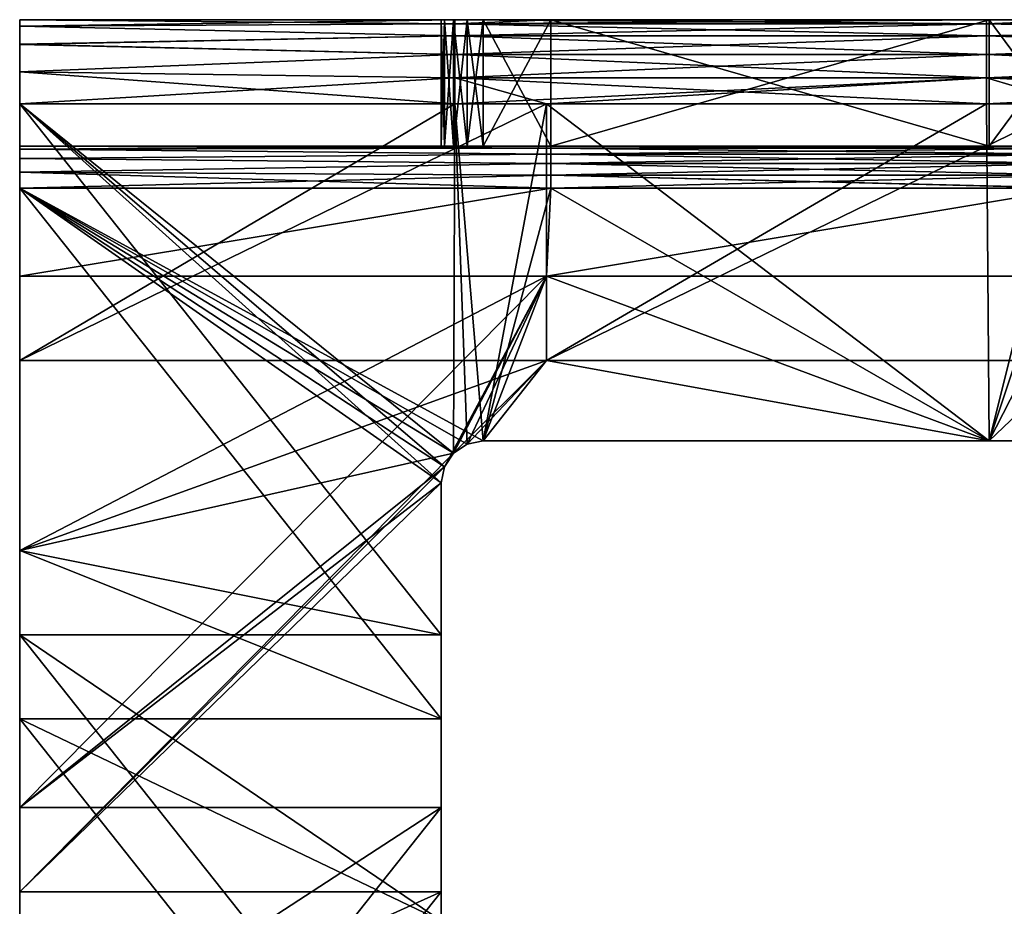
# Model space of a CAD drawing. Header units: millimetres. Extents: x -125 to 125, y -5 to 106.
# Tile 186 of 256: x -125 to -102, y 85 to 106. Entities that reach past the tile are written whole.
import ezdxf

# ---------------------------------------------------------------- set-up
doc = ezdxf.new("R2010")
doc.units = ezdxf.units.MM
doc.header["$LTSCALE"] = 65.185185
for name, color, linetype in [('592', 7, 'CONTINUOUS'), ('593', 7, 'CONTINUOUS'), ('594', 7, 'CONTINUOUS'), ('595', 7, 'CONTINUOUS'), ('596', 7, 'CONTINUOUS'), ('611', 7, 'CONTINUOUS'), ('618', 7, 'CONTINUOUS'), ('619', 7, 'CONTINUOUS'), ('620', 7, 'CONTINUOUS'), ('621', 7, 'CONTINUOUS'), ('622', 7, 'CONTINUOUS'), ('624', 7, 'CONTINUOUS'), ('625', 7, 'CONTINUOUS'), ('628', 7, 'CONTINUOUS'), ('629', 7, 'CONTINUOUS'), ('632', 7, 'CONTINUOUS'), ('633', 7, 'CONTINUOUS'), ('634', 7, 'CONTINUOUS'), ('635', 7, 'CONTINUOUS'), ('636', 7, 'CONTINUOUS'), ('638', 7, 'CONTINUOUS'), ('639', 7, 'CONTINUOUS')]:
    doc.layers.add(name, color=color, linetype=linetype)

msp = doc.modelspace()

# ---------------------------------------------------------------- linework, layer by layer
at = {"layer": '592', "linetype": 'CONTINUOUS'}
for points in [[(-125, 105.848, -129.265), (-125, 93.397, -127.5), (-125, 106, -128.5), (-125, 105.848, -129.265)], [(-125, 93.397, -127.5), (-125, 102, -127.5), (-125, 106, -128.5), (-125, 93.397, -127.5)], [(-125, 102, -127.5), (-125, 102.383, -127.424), (-125, 106, -128.5), (-125, 102, -127.5)], [(-125, 102.383, -127.424), (-125, 102.707, -127.207), (-125, 106, -128.5), (-125, 102.383, -127.424)], [(-125, 102.707, -127.207), (-125, 102.924, -126.883), (-125, 106, -128.5), (-125, 102.707, -127.207)], [(-125, 106, -128.5), (-125, 103, -126.5), (-125, 106, -116.262), (-125, 106, -128.5)], [(-125, 102.924, -126.883), (-125, 103, -126.5), (-125, 106, -128.5), (-125, 102.924, -126.883)], [(-125, 106, -116.262), (-125, 103, -114.452), (-125, 106, -104.024), (-125, 106, -116.262)], [(-125, 103, -126.5), (-125, 103, -114.452), (-125, 106, -116.262), (-125, 103, -126.5)], [(-125, 106, -18.357), (-125, 103, -18.071), (-125, 106, -6.119), (-125, 106, -18.357)], [(-125, 103, 78.31), (-125, 103, 90.357), (-125, 106, 79.548), (-125, 103, 78.31)], [(-125, 106, 79.548), (-125, 103, 90.357), (-125, 106, 91.786), (-125, 106, 79.548)], [(-125, 103, 66.262), (-125, 103, 78.31), (-125, 106, 67.31), (-125, 103, 66.262)], [(-125, 103, -30.119), (-125, 103, -18.071), (-125, 106, -18.357), (-125, 103, -30.119)], [(-125, 106, 67.31), (-125, 103, 78.31), (-125, 106, 79.548), (-125, 106, 67.31)], [(-125, 103, -18.071), (-125, 103, -6.024), (-125, 106, -6.119), (-125, 103, -18.071)], [(-125, 103, -78.31), (-125, 103, -66.262), (-125, 106, -67.31), (-125, 103, -78.31)], [(-125, 106, -6.119), (-125, 103, 6.024), (-125, 106, 6.119), (-125, 106, -6.119)], [(-125, 106, -67.31), (-125, 103, -66.262), (-125, 106, -55.071), (-125, 106, -67.31)], [(-125, 103, 54.214), (-125, 103, 66.262), (-125, 106, 55.071), (-125, 103, 54.214)], [(-125, 103, -90.357), (-125, 103, -78.31), (-125, 106, -79.548), (-125, 103, -90.357)], [(-125, 106, -79.548), (-125, 103, -78.31), (-125, 106, -67.31), (-125, 106, -79.548)], [(-125, 103, -6.024), (-125, 103, 6.024), (-125, 106, -6.119), (-125, 103, -6.024)], [(-125, 103, 102.405), (-125, 103, 114.452), (-125, 106, 104.024), (-125, 103, 102.405)], [(-125, 103, 114.452), (-125, 103, 126.5), (-125, 106, 116.262), (-125, 103, 114.452)], [(-125, 106, -55.071), (-125, 103, -54.214), (-125, 106, -42.833), (-125, 106, -55.071)], [(-125, 106, 104.024), (-125, 103, 114.452), (-125, 106, 116.262), (-125, 106, 104.024)], [(-125, 103, -66.262), (-125, 103, -54.214), (-125, 106, -55.071), (-125, 103, -66.262)], [(-125, 106, -42.833), (-125, 103, -42.167), (-125, 106, -30.595), (-125, 106, -42.833)], [(-125, 103, -54.214), (-125, 103, -42.167), (-125, 106, -42.833), (-125, 103, -54.214)], [(-125, 106, -30.595), (-125, 103, -30.119), (-125, 106, -18.357), (-125, 106, -30.595)], [(-125, 103, 90.357), (-125, 103, 102.405), (-125, 106, 91.786), (-125, 103, 90.357)], [(-125, 103, -42.167), (-125, 103, -30.119), (-125, 106, -30.595), (-125, 103, -42.167)], [(-125, 106, 91.786), (-125, 103, 102.405), (-125, 106, 104.024), (-125, 106, 91.786)], [(-125, 103, 126.5), (-125, 102.924, 126.883), (-125, 106, 116.262), (-125, 103, 126.5)], [(-125, 106, 42.833), (-125, 103, 54.214), (-125, 106, 55.071), (-125, 106, 42.833)], [(-125, 103, 6.024), (-125, 103, 18.071), (-125, 106, 6.119), (-125, 103, 6.024)], [(-125, 103, 18.071), (-125, 103, 30.119), (-125, 106, 18.357), (-125, 103, 18.071)], [(-125, 103, 42.167), (-125, 103, 54.214), (-125, 106, 42.833), (-125, 103, 42.167)], [(-125, 106, 30.595), (-125, 103, 42.167), (-125, 106, 42.833), (-125, 106, 30.595)], [(-125, 102.383, 127.424), (-125, 106, 128.5), (-125, 102.707, 127.207), (-125, 102.383, 127.424)], [(-125, 102.707, 127.207), (-125, 106, 128.5), (-125, 102.924, 126.883), (-125, 102.707, 127.207)], [(-125, 106, -91.786), (-125, 103, -90.357), (-125, 106, -79.548), (-125, 106, -91.786)], [(-125, 102.924, 126.883), (-125, 106, 128.5), (-125, 106, 116.262), (-125, 102.924, 126.883)], [(-125, 103, -102.405), (-125, 103, -90.357), (-125, 106, -91.786), (-125, 103, -102.405)], [(-125, 105.848, 129.265), (-125, 106, 128.5), (-125, 93.397, 130.5), (-125, 105.848, 129.265)], [(-125, 106, 18.357), (-125, 103, 30.119), (-125, 106, 30.595), (-125, 106, 18.357)], [(-125, 103, 30.119), (-125, 103, 42.167), (-125, 106, 30.595), (-125, 103, 30.119)], [(-125, 106, 55.071), (-125, 103, 66.262), (-125, 106, 67.31), (-125, 106, 55.071)], [(-125, 106, 6.119), (-125, 103, 18.071), (-125, 106, 18.357), (-125, 106, 6.119)], [(-125, 103, -114.452), (-125, 103, -102.405), (-125, 106, -104.024), (-125, 103, -114.452)], [(-125, 102, 127.5), (-125, 106, 128.5), (-125, 102.383, 127.424), (-125, 102, 127.5)], [(-125, 106, -104.024), (-125, 103, -102.405), (-125, 106, -91.786), (-125, 106, -104.024)], [(-125, 93.397, 130.5), (-125, 106, 128.5), (-125, 102, 127.5), (-125, 93.397, 130.5)], [(-125, 105.415, -129.914), (-125, 93.397, -127.5), (-125, 105.848, -129.265), (-125, 105.415, -129.914)], [(-125, 105.414, 129.915), (-125, 105.848, 129.265), (-125, 93.397, 130.5), (-125, 105.414, 129.915)], [(-125, 104.765, -130.348), (-125, 93.397, -127.5), (-125, 105.415, -129.914), (-125, 104.765, -130.348)], [(-125, 104.765, 130.348), (-125, 105.414, 129.915), (-125, 93.397, 130.5), (-125, 104.765, 130.348)], [(-125, 104, -130.5), (-125, 93.397, -127.5), (-125, 104.765, -130.348), (-125, 104, -130.5)], [(-125, 104, 130.5), (-125, 104.765, 130.348), (-125, 93.397, 130.5), (-125, 104, 130.5)], [(-125, 97.909, -130.5), (-125, 93.397, -127.5), (-125, 104, -130.5), (-125, 97.909, -130.5)], [(-125, 99.909, 127.5), (-125, 93.397, 130.5), (-125, 102, 127.5), (-125, 99.909, 127.5)], [(-125, 93.397, 127.5), (-125, 93.397, 130.5), (-125, 99.909, 127.5), (-125, 93.397, 127.5)], [(-125, 93.397, -130.5), (-125, 93.397, -127.5), (-125, 97.909, -130.5), (-125, 93.397, -130.5)], [(-125, 93.397, -130.5), (-125, 80.782, -127.5), (-125, 89.397, -127.5), (-125, 93.397, -130.5)], [(-125, 80.782, -127.5), (-125, 93.397, -130.5), (-125, 85.294, -130.5), (-125, 80.782, -127.5)], [(-125, 93.397, -127.5), (-125, 93.397, -130.5), (-125, 89.397, -127.5), (-125, 93.397, -127.5)], [(-125, 93.397, 130.5), (-125, 93.397, 127.5), (-125, 91.397, 130.5), (-125, 93.397, 130.5)], [(-125, 93.397, 127.5), (-125, 80.782, 130.5), (-125, 91.397, 130.5), (-125, 93.397, 127.5)], [(-125, 80.782, 130.5), (-125, 93.397, 127.5), (-125, 87.294, 127.5), (-125, 80.782, 130.5)], [(-125, 80.782, 127.5), (-125, 80.782, 130.5), (-125, 87.294, 127.5), (-125, 80.782, 127.5)], [(-125, 80.782, -130.5), (-125, 80.782, -127.5), (-125, 85.294, -130.5), (-125, 80.782, -130.5)]]:
    msp.add_3dface(points, dxfattribs=at)
at = {"layer": '593', "linetype": 'CONTINUOUS'}
for points in [[(-114.675, 106, 128.5), (-125, 105.848, 129.265), (-114.675, 105.902, 129.118), (-114.675, 106, 128.5)], [(-125, 106, 128.5), (-125, 105.848, 129.265), (-114.675, 106, 128.5), (-125, 106, 128.5)], [(-114.675, 105.902, 129.118), (-125, 105.848, 129.265), (-114.675, 105.618, 129.676), (-114.675, 105.902, 129.118)], [(-125, 105.848, 129.265), (-125, 105.414, 129.915), (-114.675, 105.618, 129.676), (-125, 105.848, 129.265)], [(-112.397, 106, 128.5), (-114.675, 105.902, 129.118), (-102.06, 106, 128.5), (-112.397, 106, 128.5)], [(-102.06, 106, 128.5), (-114.675, 105.902, 129.118), (-102.06, 105.902, 129.118), (-102.06, 106, 128.5)], [(-114.675, 106, 128.5), (-114.675, 105.902, 129.118), (-112.397, 106, 128.5), (-114.675, 106, 128.5)], [(-114.675, 105.902, 129.118), (-114.675, 105.618, 129.676), (-102.06, 105.902, 129.118), (-114.675, 105.902, 129.118)], [(-102.06, 105.902, 129.118), (-114.675, 105.618, 129.676), (-102.06, 105.618, 129.676), (-102.06, 105.902, 129.118)], [(-102.06, 106, 128.5), (-102.06, 105.902, 129.118), (-99.782, 106, 128.5), (-102.06, 106, 128.5)], [(-99.782, 106, 128.5), (-102.06, 105.902, 129.118), (-89.445, 106, 128.5), (-99.782, 106, 128.5)], [(-89.445, 106, 128.5), (-102.06, 105.902, 129.118), (-89.445, 105.902, 129.118), (-89.445, 106, 128.5)], [(-102.06, 105.902, 129.118), (-102.06, 105.618, 129.676), (-89.445, 105.902, 129.118), (-102.06, 105.902, 129.118)], [(-89.445, 105.902, 129.118), (-102.06, 105.618, 129.676), (-89.445, 105.618, 129.676), (-89.445, 105.902, 129.118)], [(-114.675, 105.618, 129.676), (-125, 105.414, 129.915), (-114.675, 105.176, 130.118), (-114.675, 105.618, 129.676)], [(-114.675, 105.618, 129.676), (-114.675, 105.176, 130.118), (-102.06, 105.618, 129.676), (-114.675, 105.618, 129.676)], [(-102.06, 105.618, 129.676), (-114.675, 105.176, 130.118), (-102.06, 105.176, 130.118), (-102.06, 105.618, 129.676)], [(-89.445, 105.618, 129.676), (-102.06, 105.176, 130.118), (-89.445, 105.176, 130.118), (-89.445, 105.618, 129.676)], [(-102.06, 105.618, 129.676), (-102.06, 105.176, 130.118), (-89.445, 105.618, 129.676), (-102.06, 105.618, 129.676)], [(-125, 105.414, 129.915), (-125, 104.765, 130.348), (-114.675, 105.176, 130.118), (-125, 105.414, 129.915)], [(-114.675, 105.176, 130.118), (-125, 104.765, 130.348), (-114.675, 104.618, 130.402), (-114.675, 105.176, 130.118)], [(-102.06, 105.176, 130.118), (-114.675, 104.618, 130.402), (-102.06, 104.618, 130.402), (-102.06, 105.176, 130.118)], [(-114.675, 105.176, 130.118), (-114.675, 104.618, 130.402), (-102.06, 105.176, 130.118), (-114.675, 105.176, 130.118)], [(-102.06, 105.176, 130.118), (-102.06, 104.618, 130.402), (-89.445, 105.176, 130.118), (-102.06, 105.176, 130.118)], [(-89.445, 105.176, 130.118), (-102.06, 104.618, 130.402), (-89.445, 104.618, 130.402), (-89.445, 105.176, 130.118)], [(-125, 104.765, 130.348), (-125, 104, 130.5), (-114.675, 104.618, 130.402), (-125, 104.765, 130.348)], [(-114.675, 104.618, 130.402), (-125, 104, 130.5), (-114.675, 104, 130.5), (-114.675, 104.618, 130.402)], [(-114.675, 104.618, 130.402), (-114.675, 104, 130.5), (-102.06, 104.618, 130.402), (-114.675, 104.618, 130.402)], [(-102.06, 104.618, 130.402), (-114.675, 104, 130.5), (-112.5, 104, 130.5), (-102.06, 104.618, 130.402)], [(-102.06, 104, 130.5), (-102.06, 104.618, 130.402), (-112.5, 104, 130.5), (-102.06, 104, 130.5)], [(-89.445, 104.618, 130.402), (-102.06, 104, 130.5), (-100, 104, 130.5), (-89.445, 104.618, 130.402)], [(-102.06, 104.618, 130.402), (-102.06, 104, 130.5), (-89.445, 104.618, 130.402), (-102.06, 104.618, 130.402)]]:
    msp.add_3dface(points, dxfattribs=at)
at = {"layer": '594', "linetype": 'CONTINUOUS'}
for points in [[(-115, 106, 18.868), (-125, 106, 30.595), (-115, 106, 31.447), (-115, 106, 18.868)], [(-125, 106, 30.595), (-125, 106, 42.833), (-115, 106, 31.447), (-125, 106, 30.595)], [(-115, 106, 6.289), (-125, 106, 18.357), (-115, 106, 18.868), (-115, 106, 6.289)], [(-125, 106, 18.357), (-125, 106, 30.595), (-115, 106, 18.868), (-125, 106, 18.357)], [(-115, 106, -6.289), (-125, 106, 6.119), (-115, 106, 6.289), (-115, 106, -6.289)], [(-125, 106, 6.119), (-125, 106, 18.357), (-115, 106, 6.289), (-125, 106, 6.119)], [(-125, 106, -6.119), (-125, 106, 6.119), (-115, 106, -6.289), (-125, 106, -6.119)], [(-115, 106, -18.868), (-125, 106, -18.357), (-115, 106, -6.289), (-115, 106, -18.868)], [(-125, 106, -18.357), (-125, 106, -6.119), (-115, 106, -6.289), (-125, 106, -18.357)], [(-115, 106, -31.447), (-125, 106, -30.595), (-115, 106, -18.868), (-115, 106, -31.447)], [(-125, 106, -30.595), (-125, 106, -18.357), (-115, 106, -18.868), (-125, 106, -30.595)], [(-115, 106, -44.026), (-125, 106, -42.833), (-115, 106, -31.447), (-115, 106, -44.026)], [(-125, 106, 42.833), (-125, 106, 55.071), (-115, 106, 44.026), (-125, 106, 42.833)], [(-115, 106, 106.921), (-125, 106, 116.262), (-115, 106, 119.5), (-115, 106, 106.921)], [(-115, 106, 94.342), (-125, 106, 104.024), (-115, 106, 106.921), (-115, 106, 94.342)], [(-125, 106, 104.024), (-125, 106, 116.262), (-115, 106, 106.921), (-125, 106, 104.024)], [(-115, 106, 81.763), (-125, 106, 91.786), (-115, 106, 94.342), (-115, 106, 81.763)], [(-125, 106, 91.786), (-125, 106, 104.024), (-115, 106, 94.342), (-125, 106, 91.786)], [(-115, 106, 69.184), (-125, 106, 79.548), (-115, 106, 81.763), (-115, 106, 69.184)], [(-125, 106, 79.548), (-125, 106, 91.786), (-115, 106, 81.763), (-125, 106, 79.548)], [(-115, 106, 56.605), (-125, 106, 67.31), (-115, 106, 69.184), (-115, 106, 56.605)], [(-125, 106, 67.31), (-125, 106, 79.548), (-115, 106, 69.184), (-125, 106, 67.31)], [(-115, 106, 44.026), (-125, 106, 55.071), (-115, 106, 56.605), (-115, 106, 44.026)], [(-125, 106, 55.071), (-125, 106, 67.31), (-115, 106, 56.605), (-125, 106, 55.071)], [(-115, 106, 31.447), (-125, 106, 42.833), (-115, 106, 44.026), (-115, 106, 31.447)], [(-125, 106, -42.833), (-125, 106, -30.595), (-115, 106, -31.447), (-125, 106, -42.833)], [(-114.383, 106, -120.424), (-125, 106, -116.262), (-114.707, 106, -120.207), (-114.383, 106, -120.424)], [(-112.397, 106, -128.5), (-125, 106, -116.262), (-114.383, 106, -120.424), (-112.397, 106, -128.5)], [(-114.675, 106, -128.5), (-125, 106, -116.262), (-112.397, 106, -128.5), (-114.675, 106, -128.5)], [(-125, 106, -116.262), (-125, 106, -104.024), (-115, 106, -106.921), (-125, 106, -116.262)], [(-125, 106, -128.5), (-125, 106, -116.262), (-114.675, 106, -128.5), (-125, 106, -128.5)], [(-114, 106, 120.5), (-125, 106, 128.5), (-112.397, 106, 120.5), (-114, 106, 120.5)], [(-114.383, 106, 120.424), (-125, 106, 128.5), (-114, 106, 120.5), (-114.383, 106, 120.424)], [(-114.707, 106, 120.207), (-125, 106, 128.5), (-114.383, 106, 120.424), (-114.707, 106, 120.207)], [(-114.924, 106, 119.883), (-125, 106, 128.5), (-114.707, 106, 120.207), (-114.924, 106, 119.883)], [(-115, 106, 119.5), (-125, 106, 128.5), (-114.924, 106, 119.883), (-115, 106, 119.5)], [(-125, 106, 128.5), (-114.675, 106, 128.5), (-112.397, 106, 120.5), (-125, 106, 128.5)], [(-125, 106, 116.262), (-125, 106, 128.5), (-115, 106, 119.5), (-125, 106, 116.262)], [(-114.707, 106, -120.207), (-125, 106, -116.262), (-114.924, 106, -119.883), (-114.707, 106, -120.207)], [(-115, 106, -56.605), (-125, 106, -55.071), (-115, 106, -44.026), (-115, 106, -56.605)], [(-125, 106, -55.071), (-125, 106, -42.833), (-115, 106, -44.026), (-125, 106, -55.071)], [(-115, 106, -69.184), (-125, 106, -67.31), (-115, 106, -56.605), (-115, 106, -69.184)], [(-125, 106, -67.31), (-125, 106, -55.071), (-115, 106, -56.605), (-125, 106, -67.31)], [(-115, 106, -81.763), (-125, 106, -79.548), (-115, 106, -69.184), (-115, 106, -81.763)], [(-125, 106, -79.548), (-125, 106, -67.31), (-115, 106, -69.184), (-125, 106, -79.548)], [(-115, 106, -94.342), (-125, 106, -91.786), (-115, 106, -81.763), (-115, 106, -94.342)], [(-125, 106, -91.786), (-125, 106, -79.548), (-115, 106, -81.763), (-125, 106, -91.786)], [(-115, 106, -106.921), (-125, 106, -104.024), (-115, 106, -94.342), (-115, 106, -106.921)], [(-125, 106, -104.024), (-125, 106, -91.786), (-115, 106, -94.342), (-125, 106, -104.024)], [(-115, 106, -119.5), (-125, 106, -116.262), (-115, 106, -106.921), (-115, 106, -119.5)], [(-114.924, 106, -119.883), (-125, 106, -116.262), (-115, 106, -119.5), (-114.924, 106, -119.883)], [(-114.675, 106, 128.5), (-112.397, 106, 128.5), (-112.397, 106, 120.5), (-114.675, 106, 128.5)], [(-114, 106, -120.5), (-112.397, 106, -128.5), (-114.383, 106, -120.424), (-114, 106, -120.5)], [(-112.397, 106, -120.5), (-112.397, 106, -128.5), (-114, 106, -120.5), (-112.397, 106, -120.5)], [(-112.397, 106, 128.5), (-102.06, 106, 128.5), (-99.782, 106, 120.5), (-112.397, 106, 128.5)], [(-112.397, 106, 120.5), (-112.397, 106, 128.5), (-102, 106, 120.5), (-112.397, 106, 120.5)], [(-102, 106, 120.5), (-112.397, 106, 128.5), (-99.782, 106, 120.5), (-102, 106, 120.5)], [(-112.397, 106, -128.5), (-112.397, 106, -120.5), (-102.06, 106, -128.5), (-112.397, 106, -128.5)], [(-112.397, 106, -120.5), (-99.782, 106, -128.5), (-102.06, 106, -128.5), (-112.397, 106, -120.5)], [(-99.782, 106, -128.5), (-112.397, 106, -120.5), (-102, 106, -120.5), (-99.782, 106, -128.5)], [(-102.06, 106, 128.5), (-99.782, 106, 128.5), (-99.782, 106, 120.5), (-102.06, 106, 128.5)], [(-99.782, 106, -120.5), (-99.782, 106, -128.5), (-102, 106, -120.5), (-99.782, 106, -120.5)]]:
    msp.add_3dface(points, dxfattribs=at)
at = {"layer": '595', "linetype": 'CONTINUOUS'}
for points in [[(-125, 106, -128.5), (-114.675, 106, -128.5), (-114.675, 105.902, -129.118), (-125, 106, -128.5)], [(-125, 105.848, -129.265), (-125, 106, -128.5), (-114.675, 105.902, -129.118), (-125, 105.848, -129.265)], [(-114.675, 105.618, -129.676), (-125, 105.848, -129.265), (-114.675, 105.902, -129.118), (-114.675, 105.618, -129.676)], [(-125, 105.415, -129.914), (-125, 105.848, -129.265), (-114.675, 105.618, -129.676), (-125, 105.415, -129.914)], [(-114.675, 106, -128.5), (-112.397, 106, -128.5), (-102.06, 105.902, -129.118), (-114.675, 106, -128.5)], [(-114.675, 105.902, -129.118), (-114.675, 106, -128.5), (-102.06, 105.902, -129.118), (-114.675, 105.902, -129.118)], [(-102.06, 105.618, -129.676), (-114.675, 105.902, -129.118), (-102.06, 105.902, -129.118), (-102.06, 105.618, -129.676)], [(-114.675, 105.618, -129.676), (-114.675, 105.902, -129.118), (-102.06, 105.618, -129.676), (-114.675, 105.618, -129.676)], [(-112.397, 106, -128.5), (-102.06, 106, -128.5), (-102.06, 105.902, -129.118), (-112.397, 106, -128.5)], [(-102.06, 106, -128.5), (-99.782, 106, -128.5), (-89.445, 105.902, -129.118), (-102.06, 106, -128.5)], [(-102.06, 105.902, -129.118), (-102.06, 106, -128.5), (-89.445, 105.902, -129.118), (-102.06, 105.902, -129.118)], [(-102.06, 105.618, -129.676), (-102.06, 105.902, -129.118), (-89.445, 105.618, -129.676), (-102.06, 105.618, -129.676)], [(-89.445, 105.618, -129.676), (-102.06, 105.902, -129.118), (-89.445, 105.902, -129.118), (-89.445, 105.618, -129.676)], [(-114.675, 105.176, -130.118), (-125, 105.415, -129.914), (-114.675, 105.618, -129.676), (-114.675, 105.176, -130.118)], [(-102.06, 105.176, -130.118), (-114.675, 105.618, -129.676), (-102.06, 105.618, -129.676), (-102.06, 105.176, -130.118)], [(-114.675, 105.176, -130.118), (-114.675, 105.618, -129.676), (-102.06, 105.176, -130.118), (-114.675, 105.176, -130.118)], [(-102.06, 105.176, -130.118), (-102.06, 105.618, -129.676), (-89.445, 105.176, -130.118), (-102.06, 105.176, -130.118)], [(-89.445, 105.176, -130.118), (-102.06, 105.618, -129.676), (-89.445, 105.618, -129.676), (-89.445, 105.176, -130.118)], [(-125, 104.765, -130.348), (-125, 105.415, -129.914), (-114.675, 105.176, -130.118), (-125, 104.765, -130.348)], [(-114.675, 104.618, -130.402), (-125, 104.765, -130.348), (-114.675, 105.176, -130.118), (-114.675, 104.618, -130.402)], [(-114.675, 104.618, -130.402), (-114.675, 105.176, -130.118), (-102.06, 104.618, -130.402), (-114.675, 104.618, -130.402)], [(-102.06, 104.618, -130.402), (-114.675, 105.176, -130.118), (-102.06, 105.176, -130.118), (-102.06, 104.618, -130.402)], [(-102.06, 104.618, -130.402), (-102.06, 105.176, -130.118), (-89.445, 104.618, -130.402), (-102.06, 104.618, -130.402)], [(-89.445, 104.618, -130.402), (-102.06, 105.176, -130.118), (-89.445, 105.176, -130.118), (-89.445, 104.618, -130.402)], [(-114.675, 104, -130.5), (-125, 104.765, -130.348), (-114.675, 104.618, -130.402), (-114.675, 104, -130.5)], [(-125, 104, -130.5), (-125, 104.765, -130.348), (-114.675, 104, -130.5), (-125, 104, -130.5)], [(-114.675, 104, -130.5), (-114.675, 104.618, -130.402), (-112.5, 104, -130.5), (-114.675, 104, -130.5)], [(-112.5, 104, -130.5), (-114.675, 104.618, -130.402), (-102.06, 104, -130.5), (-112.5, 104, -130.5)], [(-102.06, 104, -130.5), (-114.675, 104.618, -130.402), (-102.06, 104.618, -130.402), (-102.06, 104, -130.5)], [(-102.06, 104, -130.5), (-102.06, 104.618, -130.402), (-100, 104, -130.5), (-102.06, 104, -130.5)], [(-100, 104, -130.5), (-102.06, 104.618, -130.402), (-89.445, 104, -130.5), (-100, 104, -130.5)], [(-89.445, 104, -130.5), (-102.06, 104.618, -130.402), (-89.445, 104.618, -130.402), (-89.445, 104, -130.5)]]:
    msp.add_3dface(points, dxfattribs=at)
at = {"layer": '596', "linetype": 'CONTINUOUS'}
for points in [[(-125, 97.909, -130.5), (-112.5, 104, -130.5), (-112.5, 97.909, -130.5), (-125, 97.909, -130.5)], [(-125, 97.909, -130.5), (-114.675, 104, -130.5), (-112.5, 104, -130.5), (-125, 97.909, -130.5)], [(-125, 97.909, -130.5), (-125, 104, -130.5), (-114.675, 104, -130.5), (-125, 97.909, -130.5)], [(-102.06, 104, -130.5), (-100, 104, -130.5), (-112.5, 97.909, -130.5), (-102.06, 104, -130.5)], [(-112.5, 104, -130.5), (-102.06, 104, -130.5), (-112.5, 97.909, -130.5), (-112.5, 104, -130.5)], [(-112.5, 97.909, -130.5), (-100, 104, -130.5), (-100, 97.909, -130.5), (-112.5, 97.909, -130.5)], [(-125, 93.397, -130.5), (-112.5, 97.909, -130.5), (-114.707, 95.707, -130.5), (-125, 93.397, -130.5)], [(-125, 93.397, -130.5), (-125, 97.909, -130.5), (-112.5, 97.909, -130.5), (-125, 93.397, -130.5)], [(-114.707, 95.707, -130.5), (-112.5, 97.909, -130.5), (-114.383, 95.924, -130.5), (-114.707, 95.707, -130.5)], [(-114.383, 95.924, -130.5), (-112.5, 97.909, -130.5), (-114, 96, -130.5), (-114.383, 95.924, -130.5)], [(-114, 96, -130.5), (-112.5, 97.909, -130.5), (-102, 96, -130.5), (-114, 96, -130.5)], [(-112.5, 97.909, -130.5), (-100, 97.909, -130.5), (-102, 96, -130.5), (-112.5, 97.909, -130.5)], [(-102, 96, -130.5), (-100, 97.909, -130.5), (-90, 96, -130.5), (-102, 96, -130.5)], [(-114.924, 95.383, -130.5), (-125, 85.294, -130.5), (-114.707, 95.707, -130.5), (-114.924, 95.383, -130.5)], [(-125, 85.294, -130.5), (-125, 93.397, -130.5), (-114.707, 95.707, -130.5), (-125, 85.294, -130.5)], [(-115, 95, -130.5), (-125, 85.294, -130.5), (-114.924, 95.383, -130.5), (-115, 95, -130.5)], [(-115, 85.294, -130.5), (-125, 85.294, -130.5), (-115, 95, -130.5), (-115, 85.294, -130.5)], [(-125, 72.678, -130.5), (-125, 80.782, -130.5), (-115, 85.294, -130.5), (-125, 72.678, -130.5)], [(-125, 72.678, -130.5), (-115, 85.294, -130.5), (-115, 84.6, -130.5), (-125, 72.678, -130.5)], [(-125, 80.782, -130.5), (-125, 85.294, -130.5), (-115, 85.294, -130.5), (-125, 80.782, -130.5)]]:
    msp.add_3dface(points, dxfattribs=at)
at = {"layer": '611', "linetype": 'CONTINUOUS'}
for points in [[(-115, 95, -127.5), (-125, 102, -127.5), (-115, 89.397, -127.5), (-115, 95, -127.5)], [(-114.924, 95.383, -127.5), (-125, 102, -127.5), (-115, 95, -127.5), (-114.924, 95.383, -127.5)], [(-114.707, 95.707, -127.5), (-125, 102, -127.5), (-114.924, 95.383, -127.5), (-114.707, 95.707, -127.5)], [(-114.383, 95.924, -127.5), (-125, 102, -127.5), (-114.707, 95.707, -127.5), (-114.383, 95.924, -127.5)], [(-125, 102, -127.5), (-114, 96, -127.5), (-112.397, 102, -127.5), (-125, 102, -127.5)], [(-114, 96, -127.5), (-125, 102, -127.5), (-114.383, 95.924, -127.5), (-114, 96, -127.5)], [(-125, 102, -127.5), (-125, 93.397, -127.5), (-115, 89.397, -127.5), (-125, 102, -127.5)], [(-114, 96, -127.5), (-102, 96, -127.5), (-112.397, 102, -127.5), (-114, 96, -127.5)], [(-112.397, 102, -127.5), (-102, 96, -127.5), (-100, 102, -127.5), (-112.397, 102, -127.5)], [(-102, 96, -127.5), (-90, 96, -127.5), (-100, 102, -127.5), (-102, 96, -127.5)], [(-125, 93.397, -127.5), (-125, 89.397, -127.5), (-115, 89.397, -127.5), (-125, 93.397, -127.5)], [(-125, 89.397, -127.5), (-115, 76.782, -127.5), (-115, 84.6, -127.5), (-125, 89.397, -127.5)], [(-115, 89.397, -127.5), (-125, 89.397, -127.5), (-115, 84.6, -127.5), (-115, 89.397, -127.5)], [(-125, 89.397, -127.5), (-125, 80.782, -127.5), (-115, 76.782, -127.5), (-125, 89.397, -127.5)]]:
    msp.add_3dface(points, dxfattribs=at)
at = {"layer": '618', "linetype": 'CONTINUOUS'}
for points in [[(-115, 85.294, -130.5), (-115, 95, -130.5), (-115, 89.397, -127.5), (-115, 85.294, -130.5)], [(-115, 95, -130.5), (-115, 95, -127.5), (-115, 89.397, -127.5), (-115, 95, -130.5)], [(-115, 85.294, -130.5), (-115, 89.397, -127.5), (-115, 84.6, -127.5), (-115, 85.294, -130.5)], [(-115, 84.6, -130.5), (-115, 85.294, -130.5), (-115, 84.6, -127.5), (-115, 84.6, -130.5)]]:
    msp.add_3dface(points, dxfattribs=at)
at = {"layer": '619', "linetype": 'CONTINUOUS'}
for points in [[(-115, 95, 130.5), (-115, 91.397, 130.5), (-115, 95, 127.5), (-115, 95, 130.5)], [(-115, 91.397, 130.5), (-115, 87.294, 127.5), (-115, 95, 127.5), (-115, 91.397, 130.5)], [(-115, 91.397, 130.5), (-115, 84.6, 130.5), (-115, 87.294, 127.5), (-115, 91.397, 130.5)], [(-115, 87.294, 127.5), (-115, 84.6, 130.5), (-115, 84.6, 127.5), (-115, 87.294, 127.5)]]:
    msp.add_3dface(points, dxfattribs=at)
at = {"layer": '620', "linetype": 'CONTINUOUS'}
for points in [[(-114.707, 95.707, -130.5), (-114.383, 95.924, -130.5), (-114.707, 95.707, -127.5), (-114.707, 95.707, -130.5)], [(-114.383, 95.924, -130.5), (-114.383, 95.924, -127.5), (-114.707, 95.707, -127.5), (-114.383, 95.924, -130.5)], [(-114.383, 95.924, -130.5), (-114, 96, -130.5), (-114.383, 95.924, -127.5), (-114.383, 95.924, -130.5)], [(-114, 96, -130.5), (-114, 96, -127.5), (-114.383, 95.924, -127.5), (-114, 96, -130.5)], [(-114.924, 95.383, -130.5), (-114.707, 95.707, -130.5), (-114.924, 95.383, -127.5), (-114.924, 95.383, -130.5)], [(-114.707, 95.707, -130.5), (-114.707, 95.707, -127.5), (-114.924, 95.383, -127.5), (-114.707, 95.707, -130.5)], [(-115, 95, -130.5), (-114.924, 95.383, -130.5), (-115, 95, -127.5), (-115, 95, -130.5)], [(-114.924, 95.383, -130.5), (-114.924, 95.383, -127.5), (-115, 95, -127.5), (-114.924, 95.383, -130.5)]]:
    msp.add_3dface(points, dxfattribs=at)
at = {"layer": '621', "linetype": 'CONTINUOUS'}
for points in [[(-102, 96, -130.5), (-102, 96, -127.5), (-114, 96, -127.5), (-102, 96, -130.5)], [(-114, 96, -130.5), (-102, 96, -130.5), (-114, 96, -127.5), (-114, 96, -130.5)], [(-90, 96, -130.5), (-90, 96, -127.5), (-102, 96, -127.5), (-90, 96, -130.5)], [(-102, 96, -130.5), (-90, 96, -130.5), (-102, 96, -127.5), (-102, 96, -130.5)]]:
    msp.add_3dface(points, dxfattribs=at)
at = {"layer": '622', "linetype": 'CONTINUOUS'}
for points in [[(-102, 96, 130.5), (-114, 96, 130.5), (-102, 96, 127.5), (-102, 96, 130.5)], [(-114, 96, 130.5), (-114, 96, 127.5), (-102, 96, 127.5), (-114, 96, 130.5)], [(-90, 96, 130.5), (-102, 96, 130.5), (-90, 96, 127.5), (-90, 96, 130.5)], [(-102, 96, 130.5), (-102, 96, 127.5), (-90, 96, 127.5), (-102, 96, 130.5)]]:
    msp.add_3dface(points, dxfattribs=at)
at = {"layer": '624', "linetype": 'CONTINUOUS'}
for points in [[(-114.383, 95.924, 130.5), (-114.707, 95.707, 130.5), (-114.383, 95.924, 127.5), (-114.383, 95.924, 130.5)], [(-114.707, 95.707, 130.5), (-114.707, 95.707, 127.5), (-114.383, 95.924, 127.5), (-114.707, 95.707, 130.5)], [(-114, 96, 130.5), (-114.383, 95.924, 130.5), (-114, 96, 127.5), (-114, 96, 130.5)], [(-114.383, 95.924, 130.5), (-114.383, 95.924, 127.5), (-114, 96, 127.5), (-114.383, 95.924, 130.5)], [(-114.707, 95.707, 130.5), (-114.924, 95.383, 130.5), (-114.707, 95.707, 127.5), (-114.707, 95.707, 130.5)], [(-114.924, 95.383, 130.5), (-114.924, 95.383, 127.5), (-114.707, 95.707, 127.5), (-114.924, 95.383, 130.5)], [(-114.924, 95.383, 130.5), (-115, 95, 130.5), (-114.924, 95.383, 127.5), (-114.924, 95.383, 130.5)], [(-115, 95, 130.5), (-115, 95, 127.5), (-114.924, 95.383, 127.5), (-115, 95, 130.5)]]:
    msp.add_3dface(points, dxfattribs=at)
at = {"layer": '625', "linetype": 'CONTINUOUS'}
for points in [[(-114.675, 104, 130.5), (-125, 104, 130.5), (-114.707, 95.707, 130.5), (-114.675, 104, 130.5)], [(-125, 104, 130.5), (-125, 93.397, 130.5), (-115, 91.397, 130.5), (-125, 104, 130.5)], [(-114.707, 95.707, 130.5), (-125, 104, 130.5), (-114.924, 95.383, 130.5), (-114.707, 95.707, 130.5)], [(-115, 95, 130.5), (-125, 104, 130.5), (-115, 91.397, 130.5), (-115, 95, 130.5)], [(-114.924, 95.383, 130.5), (-125, 104, 130.5), (-115, 95, 130.5), (-114.924, 95.383, 130.5)], [(-114.383, 95.924, 130.5), (-114.675, 104, 130.5), (-114.707, 95.707, 130.5), (-114.383, 95.924, 130.5)], [(-112.5, 104, 130.5), (-114.675, 104, 130.5), (-114, 96, 130.5), (-112.5, 104, 130.5)], [(-114, 96, 130.5), (-114.675, 104, 130.5), (-114.383, 95.924, 130.5), (-114, 96, 130.5)], [(-102, 96, 130.5), (-112.5, 104, 130.5), (-114, 96, 130.5), (-102, 96, 130.5)], [(-102.06, 104, 130.5), (-112.5, 104, 130.5), (-102, 96, 130.5), (-102.06, 104, 130.5)], [(-100, 104, 130.5), (-102.06, 104, 130.5), (-102, 96, 130.5), (-100, 104, 130.5)], [(-90, 96, 130.5), (-100, 104, 130.5), (-102, 96, 130.5), (-90, 96, 130.5)], [(-125, 93.397, 130.5), (-125, 91.397, 130.5), (-115, 91.397, 130.5), (-125, 93.397, 130.5)], [(-125, 91.397, 130.5), (-125, 80.782, 130.5), (-115, 78.782, 130.5), (-125, 91.397, 130.5)], [(-115, 91.397, 130.5), (-125, 91.397, 130.5), (-115, 84.6, 130.5), (-115, 91.397, 130.5)], [(-125, 91.397, 130.5), (-115, 78.782, 130.5), (-115, 84.6, 130.5), (-125, 91.397, 130.5)]]:
    msp.add_3dface(points, dxfattribs=at)
at = {"layer": '628', "linetype": 'CONTINUOUS'}
for points in [[(-125, 103, -126.5), (-125, 102.924, -126.883), (-112.397, 103, -126.5), (-125, 103, -126.5)], [(-125, 102.924, -126.883), (-112.397, 102.951, -126.809), (-112.397, 103, -126.5), (-125, 102.924, -126.883)], [(-125, 102.924, -126.883), (-112.397, 102.809, -127.088), (-112.397, 102.951, -126.809), (-125, 102.924, -126.883)], [(-125, 102.924, -126.883), (-125, 102.707, -127.207), (-112.397, 102.809, -127.088), (-125, 102.924, -126.883)], [(-125, 102.707, -127.207), (-112.397, 102.588, -127.309), (-112.397, 102.809, -127.088), (-125, 102.707, -127.207)], [(-112.397, 102.951, -126.809), (-99.782, 103, -126.5), (-112.397, 103, -126.5), (-112.397, 102.951, -126.809)], [(-99.782, 102.951, -126.809), (-99.782, 103, -126.5), (-112.397, 102.951, -126.809), (-99.782, 102.951, -126.809)], [(-112.397, 102.809, -127.088), (-99.782, 102.951, -126.809), (-112.397, 102.951, -126.809), (-112.397, 102.809, -127.088)], [(-99.782, 102.809, -127.088), (-99.782, 102.951, -126.809), (-112.397, 102.809, -127.088), (-99.782, 102.809, -127.088)], [(-112.397, 102.588, -127.309), (-99.782, 102.809, -127.088), (-112.397, 102.809, -127.088), (-112.397, 102.588, -127.309)], [(-99.782, 102.588, -127.309), (-99.782, 102.809, -127.088), (-112.397, 102.588, -127.309), (-99.782, 102.588, -127.309)], [(-125, 102.707, -127.207), (-125, 102.383, -127.424), (-112.397, 102.588, -127.309), (-125, 102.707, -127.207)], [(-125, 102.383, -127.424), (-112.397, 102.309, -127.451), (-112.397, 102.588, -127.309), (-125, 102.383, -127.424)], [(-99.782, 102.309, -127.451), (-99.782, 102.588, -127.309), (-112.397, 102.309, -127.451), (-99.782, 102.309, -127.451)], [(-112.397, 102.309, -127.451), (-99.782, 102.588, -127.309), (-112.397, 102.588, -127.309), (-112.397, 102.309, -127.451)], [(-125, 102.383, -127.424), (-125, 102, -127.5), (-112.397, 102.309, -127.451), (-125, 102.383, -127.424)], [(-125, 102, -127.5), (-112.397, 102, -127.5), (-112.397, 102.309, -127.451), (-125, 102, -127.5)], [(-112.397, 102, -127.5), (-100, 102, -127.5), (-99.782, 102.309, -127.451), (-112.397, 102, -127.5)], [(-112.397, 102, -127.5), (-99.782, 102.309, -127.451), (-112.397, 102.309, -127.451), (-112.397, 102, -127.5)]]:
    msp.add_3dface(points, dxfattribs=at)
at = {"layer": '629', "linetype": 'CONTINUOUS'}
for points in [[(-115, 103, -81.763), (-125, 103, -90.357), (-115, 103, -94.342), (-115, 103, -81.763)], [(-125, 103, -102.405), (-125, 103, -114.452), (-115, 103, -106.921), (-125, 103, -102.405)], [(-114, 103, -120.5), (-125, 103, -126.5), (-112.397, 103, -120.5), (-114, 103, -120.5)], [(-114.383, 103, -120.424), (-125, 103, -126.5), (-114, 103, -120.5), (-114.383, 103, -120.424)], [(-114.707, 103, -120.207), (-125, 103, -126.5), (-114.383, 103, -120.424), (-114.707, 103, -120.207)], [(-114.924, 103, -119.883), (-125, 103, -126.5), (-114.707, 103, -120.207), (-114.924, 103, -119.883)], [(-115, 103, -119.5), (-125, 103, -126.5), (-114.924, 103, -119.883), (-115, 103, -119.5)], [(-125, 103, -126.5), (-112.397, 103, -126.5), (-112.397, 103, -120.5), (-125, 103, -126.5)], [(-125, 103, -114.452), (-125, 103, -126.5), (-115, 103, -119.5), (-125, 103, -114.452)], [(-115, 103, -106.921), (-125, 103, -114.452), (-115, 103, -119.5), (-115, 103, -106.921)], [(-115, 103, -6.289), (-125, 103, -18.071), (-115, 103, -18.868), (-115, 103, -6.289)], [(-125, 103, -18.071), (-125, 103, -30.119), (-115, 103, -18.868), (-125, 103, -18.071)], [(-115, 103, 6.289), (-125, 103, -6.024), (-115, 103, -6.289), (-115, 103, 6.289)], [(-125, 103, -6.024), (-125, 103, -18.071), (-115, 103, -6.289), (-125, 103, -6.024)], [(-125, 103, 6.024), (-125, 103, -6.024), (-115, 103, 6.289), (-125, 103, 6.024)], [(-115, 103, 18.868), (-125, 103, 18.071), (-115, 103, 6.289), (-115, 103, 18.868)], [(-125, 103, 18.071), (-125, 103, 6.024), (-115, 103, 6.289), (-125, 103, 18.071)], [(-115, 103, 31.447), (-125, 103, 30.119), (-115, 103, 18.868), (-115, 103, 31.447)], [(-125, 103, 30.119), (-125, 103, 18.071), (-115, 103, 18.868), (-125, 103, 30.119)], [(-115, 103, 44.026), (-125, 103, 42.167), (-115, 103, 31.447), (-115, 103, 44.026)], [(-115, 103, -44.026), (-125, 103, -54.214), (-115, 103, -56.605), (-115, 103, -44.026)], [(-125, 103, -66.262), (-125, 103, -78.31), (-115, 103, -69.184), (-125, 103, -66.262)], [(-115, 103, -56.605), (-125, 103, -66.262), (-115, 103, -69.184), (-115, 103, -56.605)], [(-125, 103, -78.31), (-125, 103, -90.357), (-115, 103, -81.763), (-125, 103, -78.31)], [(-115, 103, -69.184), (-125, 103, -78.31), (-115, 103, -81.763), (-115, 103, -69.184)], [(-125, 103, -90.357), (-125, 103, -102.405), (-115, 103, -94.342), (-125, 103, -90.357)], [(-125, 103, -54.214), (-125, 103, -66.262), (-115, 103, -56.605), (-125, 103, -54.214)], [(-115, 103, -31.447), (-125, 103, -42.167), (-115, 103, -44.026), (-115, 103, -31.447)], [(-125, 103, -42.167), (-125, 103, -54.214), (-115, 103, -44.026), (-125, 103, -42.167)], [(-115, 103, -18.868), (-125, 103, -30.119), (-115, 103, -31.447), (-115, 103, -18.868)], [(-125, 103, -30.119), (-125, 103, -42.167), (-115, 103, -31.447), (-125, 103, -30.119)], [(-115, 103, -94.342), (-125, 103, -102.405), (-115, 103, -106.921), (-115, 103, -94.342)], [(-114.924, 103, 119.883), (-125, 103, 114.452), (-115, 103, 119.5), (-114.924, 103, 119.883)], [(-114.707, 103, 120.207), (-125, 103, 114.452), (-114.924, 103, 119.883), (-114.707, 103, 120.207)], [(-114.383, 103, 120.424), (-125, 103, 114.452), (-114.707, 103, 120.207), (-114.383, 103, 120.424)], [(-112.397, 103, 126.5), (-125, 103, 114.452), (-114.383, 103, 120.424), (-112.397, 103, 126.5)], [(-125, 103, 114.452), (-125, 103, 102.405), (-115, 103, 106.921), (-125, 103, 114.452)], [(-125, 103, 126.5), (-125, 103, 114.452), (-112.397, 103, 126.5), (-125, 103, 126.5)], [(-125, 103, 42.167), (-125, 103, 30.119), (-115, 103, 31.447), (-125, 103, 42.167)], [(-115, 103, 56.605), (-125, 103, 54.214), (-115, 103, 44.026), (-115, 103, 56.605)], [(-125, 103, 54.214), (-125, 103, 42.167), (-115, 103, 44.026), (-125, 103, 54.214)], [(-115, 103, 69.184), (-125, 103, 66.262), (-115, 103, 56.605), (-115, 103, 69.184)], [(-125, 103, 66.262), (-125, 103, 54.214), (-115, 103, 56.605), (-125, 103, 66.262)], [(-115, 103, 81.763), (-125, 103, 78.31), (-115, 103, 69.184), (-115, 103, 81.763)], [(-125, 103, 78.31), (-125, 103, 66.262), (-115, 103, 69.184), (-125, 103, 78.31)], [(-115, 103, 94.342), (-125, 103, 90.357), (-115, 103, 81.763), (-115, 103, 94.342)], [(-125, 103, 90.357), (-125, 103, 78.31), (-115, 103, 81.763), (-125, 103, 90.357)], [(-115, 103, 106.921), (-125, 103, 102.405), (-115, 103, 94.342), (-115, 103, 106.921)], [(-125, 103, 102.405), (-125, 103, 90.357), (-115, 103, 94.342), (-125, 103, 102.405)], [(-115, 103, 119.5), (-125, 103, 114.452), (-115, 103, 106.921), (-115, 103, 119.5)], [(-114, 103, 120.5), (-112.397, 103, 126.5), (-114.383, 103, 120.424), (-114, 103, 120.5)], [(-112.397, 103, 120.5), (-112.397, 103, 126.5), (-114, 103, 120.5), (-112.397, 103, 120.5)], [(-112.397, 103, 126.5), (-112.397, 103, 120.5), (-99.782, 103, 126.5), (-112.397, 103, 126.5)], [(-99.782, 103, 126.5), (-112.397, 103, 120.5), (-102, 103, 120.5), (-99.782, 103, 126.5)], [(-112.397, 103, -126.5), (-99.782, 103, -126.5), (-99.782, 103, -120.5), (-112.397, 103, -126.5)], [(-112.397, 103, -120.5), (-112.397, 103, -126.5), (-102, 103, -120.5), (-112.397, 103, -120.5)], [(-102, 103, -120.5), (-112.397, 103, -126.5), (-99.782, 103, -120.5), (-102, 103, -120.5)], [(-99.782, 103, 120.5), (-99.782, 103, 126.5), (-102, 103, 120.5), (-99.782, 103, 120.5)]]:
    msp.add_3dface(points, dxfattribs=at)
at = {"layer": '632', "linetype": 'CONTINUOUS'}
for points in [[(-114, 106, 120.5), (-112.397, 106, 120.5), (-114, 103, 120.5), (-114, 106, 120.5)], [(-112.397, 106, 120.5), (-112.397, 103, 120.5), (-114, 103, 120.5), (-112.397, 106, 120.5)], [(-112.397, 106, 120.5), (-102, 106, 120.5), (-112.397, 103, 120.5), (-112.397, 106, 120.5)], [(-112.397, 103, 120.5), (-102, 106, 120.5), (-102, 103, 120.5), (-112.397, 103, 120.5)], [(-102, 106, 120.5), (-99.782, 106, 120.5), (-102, 103, 120.5), (-102, 106, 120.5)], [(-99.782, 106, 120.5), (-99.782, 103, 120.5), (-102, 103, 120.5), (-99.782, 106, 120.5)]]:
    msp.add_3dface(points, dxfattribs=at)
at = {"layer": '633', "linetype": 'CONTINUOUS'}
for points in [[(-115, 106, 119.5), (-114.924, 106, 119.883), (-115, 103, 119.5), (-115, 106, 119.5)], [(-114.924, 106, 119.883), (-114.924, 103, 119.883), (-115, 103, 119.5), (-114.924, 106, 119.883)], [(-114.924, 106, 119.883), (-114.707, 106, 120.207), (-114.924, 103, 119.883), (-114.924, 106, 119.883)], [(-114.707, 106, 120.207), (-114.707, 103, 120.207), (-114.924, 103, 119.883), (-114.707, 106, 120.207)], [(-114.707, 106, 120.207), (-114.383, 106, 120.424), (-114.707, 103, 120.207), (-114.707, 106, 120.207)], [(-114.383, 106, 120.424), (-114.383, 103, 120.424), (-114.707, 103, 120.207), (-114.383, 106, 120.424)], [(-114.383, 106, 120.424), (-114, 106, 120.5), (-114.383, 103, 120.424), (-114.383, 106, 120.424)], [(-114, 106, 120.5), (-114, 103, 120.5), (-114.383, 103, 120.424), (-114, 106, 120.5)]]:
    msp.add_3dface(points, dxfattribs=at)
at = {"layer": '634', "linetype": 'CONTINUOUS'}
for points in [[(-115, 106, 56.605), (-115, 106, 69.184), (-115, 103, 56.605), (-115, 106, 56.605)], [(-115, 106, 44.026), (-115, 103, 44.026), (-115, 103, 31.447), (-115, 106, 44.026)], [(-115, 106, 44.026), (-115, 106, 56.605), (-115, 103, 44.026), (-115, 106, 44.026)], [(-115, 106, 31.447), (-115, 103, 31.447), (-115, 103, 18.868), (-115, 106, 31.447)], [(-115, 106, 31.447), (-115, 106, 44.026), (-115, 103, 31.447), (-115, 106, 31.447)], [(-115, 106, 18.868), (-115, 103, 18.868), (-115, 103, 6.289), (-115, 106, 18.868)], [(-115, 106, 18.868), (-115, 106, 31.447), (-115, 103, 18.868), (-115, 106, 18.868)], [(-115, 106, 6.289), (-115, 103, 6.289), (-115, 103, -6.289), (-115, 106, 6.289)], [(-115, 106, 6.289), (-115, 106, 18.868), (-115, 103, 6.289), (-115, 106, 6.289)], [(-115, 106, 56.605), (-115, 103, 56.605), (-115, 103, 44.026), (-115, 106, 56.605)], [(-115, 106, 69.184), (-115, 106, 81.763), (-115, 103, 69.184), (-115, 106, 69.184)], [(-115, 106, 69.184), (-115, 103, 69.184), (-115, 103, 56.605), (-115, 106, 69.184)], [(-115, 106, 81.763), (-115, 106, 94.342), (-115, 103, 81.763), (-115, 106, 81.763)], [(-115, 106, 81.763), (-115, 103, 81.763), (-115, 103, 69.184), (-115, 106, 81.763)], [(-115, 106, 94.342), (-115, 106, 106.921), (-115, 103, 94.342), (-115, 106, 94.342)], [(-115, 106, 94.342), (-115, 103, 94.342), (-115, 103, 81.763), (-115, 106, 94.342)], [(-115, 106, 106.921), (-115, 106, 119.5), (-115, 103, 106.921), (-115, 106, 106.921)], [(-115, 106, 106.921), (-115, 103, 106.921), (-115, 103, 94.342), (-115, 106, 106.921)], [(-115, 106, 119.5), (-115, 103, 119.5), (-115, 103, 106.921), (-115, 106, 119.5)], [(-115, 106, -119.5), (-115, 106, -106.921), (-115, 103, -119.5), (-115, 106, -119.5)], [(-115, 106, -106.921), (-115, 106, -94.342), (-115, 103, -106.921), (-115, 106, -106.921)], [(-115, 106, -106.921), (-115, 103, -106.921), (-115, 103, -119.5), (-115, 106, -106.921)], [(-115, 106, -94.342), (-115, 106, -81.763), (-115, 103, -94.342), (-115, 106, -94.342)], [(-115, 106, -94.342), (-115, 103, -94.342), (-115, 103, -106.921), (-115, 106, -94.342)], [(-115, 106, -81.763), (-115, 106, -69.184), (-115, 103, -81.763), (-115, 106, -81.763)], [(-115, 106, -81.763), (-115, 103, -81.763), (-115, 103, -94.342), (-115, 106, -81.763)], [(-115, 106, -69.184), (-115, 106, -56.605), (-115, 103, -69.184), (-115, 106, -69.184)], [(-115, 106, -69.184), (-115, 103, -69.184), (-115, 103, -81.763), (-115, 106, -69.184)], [(-115, 106, -56.605), (-115, 106, -44.026), (-115, 103, -56.605), (-115, 106, -56.605)], [(-115, 106, -6.289), (-115, 103, -6.289), (-115, 103, -18.868), (-115, 106, -6.289)], [(-115, 106, -6.289), (-115, 106, 6.289), (-115, 103, -6.289), (-115, 106, -6.289)], [(-115, 106, -18.868), (-115, 103, -18.868), (-115, 103, -31.447), (-115, 106, -18.868)], [(-115, 106, -18.868), (-115, 106, -6.289), (-115, 103, -18.868), (-115, 106, -18.868)], [(-115, 106, -31.447), (-115, 103, -31.447), (-115, 103, -44.026), (-115, 106, -31.447)], [(-115, 106, -31.447), (-115, 106, -18.868), (-115, 103, -31.447), (-115, 106, -31.447)], [(-115, 106, -44.026), (-115, 103, -44.026), (-115, 103, -56.605), (-115, 106, -44.026)], [(-115, 106, -44.026), (-115, 106, -31.447), (-115, 103, -44.026), (-115, 106, -44.026)], [(-115, 106, -56.605), (-115, 103, -56.605), (-115, 103, -69.184), (-115, 106, -56.605)]]:
    msp.add_3dface(points, dxfattribs=at)
at = {"layer": '635', "linetype": 'CONTINUOUS'}
for points in [[(-114.924, 106, -119.883), (-115, 106, -119.5), (-114.924, 103, -119.883), (-114.924, 106, -119.883)], [(-115, 106, -119.5), (-115, 103, -119.5), (-114.924, 103, -119.883), (-115, 106, -119.5)], [(-114.707, 106, -120.207), (-114.924, 106, -119.883), (-114.707, 103, -120.207), (-114.707, 106, -120.207)], [(-114.924, 106, -119.883), (-114.924, 103, -119.883), (-114.707, 103, -120.207), (-114.924, 106, -119.883)], [(-114.383, 106, -120.424), (-114.707, 106, -120.207), (-114.383, 103, -120.424), (-114.383, 106, -120.424)], [(-114.707, 106, -120.207), (-114.707, 103, -120.207), (-114.383, 103, -120.424), (-114.707, 106, -120.207)], [(-114, 106, -120.5), (-114.383, 106, -120.424), (-114, 103, -120.5), (-114, 106, -120.5)], [(-114.383, 106, -120.424), (-114.383, 103, -120.424), (-114, 103, -120.5), (-114.383, 106, -120.424)]]:
    msp.add_3dface(points, dxfattribs=at)
at = {"layer": '636', "linetype": 'CONTINUOUS'}
for points in [[(-112.397, 106, -120.5), (-114, 106, -120.5), (-112.397, 103, -120.5), (-112.397, 106, -120.5)], [(-114, 106, -120.5), (-114, 103, -120.5), (-112.397, 103, -120.5), (-114, 106, -120.5)], [(-102, 106, -120.5), (-112.397, 106, -120.5), (-102, 103, -120.5), (-102, 106, -120.5)], [(-112.397, 106, -120.5), (-112.397, 103, -120.5), (-102, 103, -120.5), (-112.397, 106, -120.5)], [(-102, 106, -120.5), (-102, 103, -120.5), (-99.782, 103, -120.5), (-102, 106, -120.5)], [(-99.782, 106, -120.5), (-102, 106, -120.5), (-99.782, 103, -120.5), (-99.782, 106, -120.5)]]:
    msp.add_3dface(points, dxfattribs=at)
at = {"layer": '638', "linetype": 'CONTINUOUS'}
for points in [[(-125, 102.924, 126.883), (-125, 103, 126.5), (-112.397, 102.951, 126.809), (-125, 102.924, 126.883)], [(-125, 103, 126.5), (-112.397, 103, 126.5), (-112.397, 102.951, 126.809), (-125, 103, 126.5)], [(-125, 102.924, 126.883), (-112.397, 102.951, 126.809), (-112.397, 102.809, 127.088), (-125, 102.924, 126.883)], [(-125, 102.707, 127.207), (-125, 102.924, 126.883), (-112.397, 102.809, 127.088), (-125, 102.707, 127.207)], [(-125, 102.707, 127.207), (-112.397, 102.809, 127.088), (-112.397, 102.588, 127.309), (-125, 102.707, 127.207)], [(-112.397, 103, 126.5), (-99.782, 103, 126.5), (-99.782, 102.951, 126.809), (-112.397, 103, 126.5)], [(-112.397, 103, 126.5), (-99.782, 102.951, 126.809), (-112.397, 102.951, 126.809), (-112.397, 103, 126.5)], [(-112.397, 102.951, 126.809), (-99.782, 102.809, 127.088), (-112.397, 102.809, 127.088), (-112.397, 102.951, 126.809)], [(-99.782, 102.951, 126.809), (-99.782, 102.809, 127.088), (-112.397, 102.951, 126.809), (-99.782, 102.951, 126.809)], [(-112.397, 102.809, 127.088), (-99.782, 102.588, 127.309), (-112.397, 102.588, 127.309), (-112.397, 102.809, 127.088)], [(-99.782, 102.809, 127.088), (-99.782, 102.588, 127.309), (-112.397, 102.809, 127.088), (-99.782, 102.809, 127.088)], [(-125, 102.383, 127.424), (-125, 102.707, 127.207), (-112.397, 102.588, 127.309), (-125, 102.383, 127.424)], [(-125, 102.383, 127.424), (-112.397, 102.588, 127.309), (-112.397, 102.309, 127.451), (-125, 102.383, 127.424)], [(-112.397, 102.588, 127.309), (-99.782, 102.309, 127.451), (-112.397, 102.309, 127.451), (-112.397, 102.588, 127.309)], [(-99.782, 102.588, 127.309), (-99.782, 102.309, 127.451), (-112.397, 102.588, 127.309), (-99.782, 102.588, 127.309)], [(-125, 102, 127.5), (-125, 102.383, 127.424), (-112.397, 102, 127.5), (-125, 102, 127.5)], [(-125, 102.383, 127.424), (-112.397, 102.309, 127.451), (-112.397, 102, 127.5), (-125, 102.383, 127.424)], [(-99.782, 102.309, 127.451), (-99.782, 102, 127.5), (-112.397, 102.309, 127.451), (-99.782, 102.309, 127.451)], [(-112.397, 102.309, 127.451), (-99.782, 102, 127.5), (-100, 102, 127.5), (-112.397, 102.309, 127.451)], [(-112.397, 102, 127.5), (-112.397, 102.309, 127.451), (-100, 102, 127.5), (-112.397, 102, 127.5)]]:
    msp.add_3dface(points, dxfattribs=at)
at = {"layer": '639', "linetype": 'CONTINUOUS'}
for points in [[(-125, 99.909, 127.5), (-125, 102, 127.5), (-112.397, 102, 127.5), (-125, 99.909, 127.5)], [(-125, 99.909, 127.5), (-112.397, 102, 127.5), (-112.5, 99.909, 127.5), (-125, 99.909, 127.5)], [(-112.5, 99.909, 127.5), (-100, 102, 127.5), (-100, 99.909, 127.5), (-112.5, 99.909, 127.5)], [(-112.397, 102, 127.5), (-100, 102, 127.5), (-112.5, 99.909, 127.5), (-112.397, 102, 127.5)], [(-125, 87.294, 127.5), (-112.5, 99.909, 127.5), (-114.924, 95.383, 127.5), (-125, 87.294, 127.5)], [(-125, 93.397, 127.5), (-125, 99.909, 127.5), (-112.5, 99.909, 127.5), (-125, 93.397, 127.5)], [(-125, 87.294, 127.5), (-125, 93.397, 127.5), (-112.5, 99.909, 127.5), (-125, 87.294, 127.5)], [(-114.924, 95.383, 127.5), (-112.5, 99.909, 127.5), (-114.707, 95.707, 127.5), (-114.924, 95.383, 127.5)], [(-114.707, 95.707, 127.5), (-112.5, 99.909, 127.5), (-114.383, 95.924, 127.5), (-114.707, 95.707, 127.5)], [(-114.383, 95.924, 127.5), (-112.5, 99.909, 127.5), (-114, 96, 127.5), (-114.383, 95.924, 127.5)], [(-114, 96, 127.5), (-112.5, 99.909, 127.5), (-102, 96, 127.5), (-114, 96, 127.5)], [(-112.5, 99.909, 127.5), (-100, 99.909, 127.5), (-102, 96, 127.5), (-112.5, 99.909, 127.5)], [(-102, 96, 127.5), (-100, 99.909, 127.5), (-90, 96, 127.5), (-102, 96, 127.5)], [(-115, 95, 127.5), (-125, 87.294, 127.5), (-114.924, 95.383, 127.5), (-115, 95, 127.5)], [(-115, 87.294, 127.5), (-125, 87.294, 127.5), (-115, 95, 127.5), (-115, 87.294, 127.5)], [(-125, 80.782, 127.5), (-125, 87.294, 127.5), (-115, 87.294, 127.5), (-125, 80.782, 127.5)], [(-125, 74.678, 127.5), (-125, 80.782, 127.5), (-115, 87.294, 127.5), (-125, 74.678, 127.5)], [(-125, 74.678, 127.5), (-115, 87.294, 127.5), (-115, 84.6, 127.5), (-125, 74.678, 127.5)]]:
    msp.add_3dface(points, dxfattribs=at)

doc.saveas('drawing.dxf')
